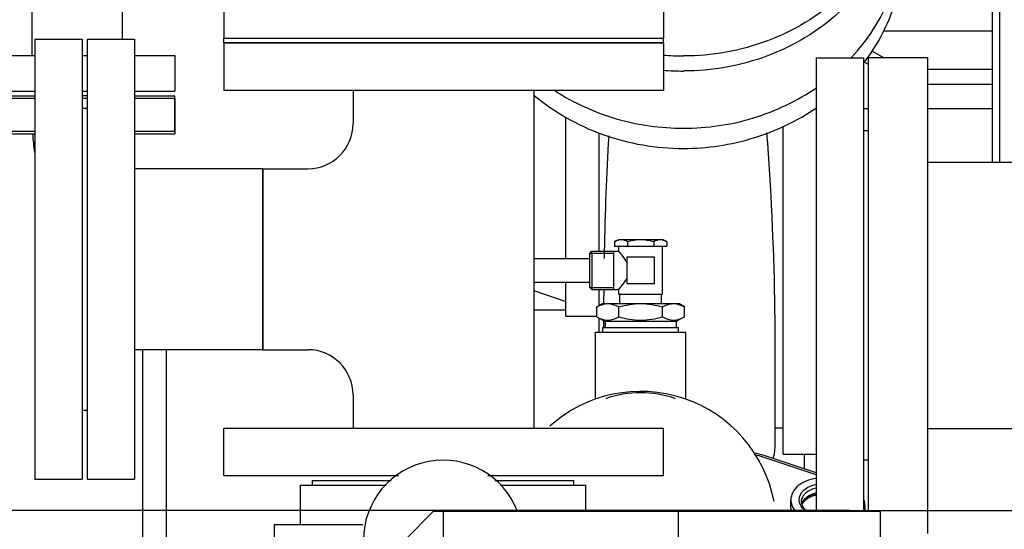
# Model space of a CAD drawing. Header units: millimetres. Extents: x 0 to 1189, y 0 to 841.
# Tile 101 of 147: x 395 to 412, y 690 to 698. Entities that reach past the tile are written whole.
import ezdxf
from ezdxf.enums import TextEntityAlignment as Align

# ---------------------------------------------------------------- set-up
doc = ezdxf.new("R2010")
doc.units = ezdxf.units.MM
doc.header["$LTSCALE"] = 65.395
doc.linetypes.add('CENTER', pattern=[0.6, 0.375, -0.075, 0.075, -0.075])
doc.layers.get('0').update_dxf_attribs({"linetype": 'CONTINUOUS'})
for name, color, linetype in [('1007_885011_97_PBL1660', 7, 'CONTINUOUS'), ('1007_885011_97_PBL1661', 7, 'CONTINUOUS'), ('1007_885011_97_PBL1749', 7, 'CONTINUOUS'), ('25007_153200_33_ABL1659', 7, 'CONTINUOUS'), ('25007_153200_33_T1_PBL1728', 7, 'CONTINUOUS'), ('25007_153200_33_T2_PBL2819', 7, 'CONTINUOUS'), ('25007_153200_33_T3_PBL1976', 7, 'CONTINUOUS'), ('25007_153200_33_T4_PBL1676', 7, 'CONTINUOUS'), ('25007_153200_45_ABL1631', 7, 'CONTINUOUS'), ('25007_153200_45_T1_PBL1733', 7, 'CONTINUOUS'), ('25007_153200_93_ABL1703', 7, 'CONTINUOUS'), ('25007_153202_27_ABL1642', 7, 'CONTINUOUS'), ('25007_153202_27_T1_PBL1670', 7, 'CONTINUOUS'), ('25007_153700_00_12_AC_ABL1744', 7, 'CONTINUOUS'), ('25067_153000_20_T1_PBL1648', 7, 'CONTINUOUS'), ('25087_000000_IMO-2_SKL_PBL1794', 7, 'CONTINUOUS'), ('ARI_ZESA_DN80_PN16_EPDM_PBL1671', 7, 'CONTINUOUS'), ('B-05-38X28-89X2_5-N6000_PBL1704', 7, 'CONTINUOUS'), ('BOGEN-S-2D-45-88_9X3_2_PBL2890', 7, 'CONTINUOUS'), ('BOGEN-S-3D-45-88_9X3_2_PBL1977', 7, 'CONTINUOUS'), ('D7603-A27X32-CU_PBL1707', 7, 'CONTINUOUS'), ('E1514-FF-DN65-PN16X2_PBL1664', 7, 'CONTINUOUS'), ('E1514-IBC_DN65PN40X2_PBL1967', 7, 'CONTINUOUS'), ('FZ7-9984-418634_4_PBL1741', 7, 'CONTINUOUS'), ('GWR-3_4-1_4_PBL1705', 7, 'CONTINUOUS'), ('N4011-C1-82X39_PBL1632', 7, 'CONTINUOUS'), ('N6003-17X26-5_PBL1730', 7, 'CONTINUOUS'), ('new_view_8_VBL1588', 7, 'CONTINUOUS'), ('SVH10LR_PBL1700', 7, 'CONTINUOUS')]:
    doc.layers.add(name, color=color, linetype=linetype)
doc.styles.get("Standard").update_dxf_attribs({"font": 'txt', "width": 0.6})
doc.dimstyles.new('DIMSTYLE_2', dxfattribs={"dimtxt": 3.5, "dimasz": 3.5, "dimexe": 1.8, "dimexo": 0, "dimgap": 0.875, "dimtad": 1, "dimlfac": 25, "dimdsep": 46, "dimtxsty": 'STANDARD', "dimblk": '_FILLED', "dimblk1": '_FILLED', "dimblk2": '_FILLED', "dimcen": 0.09, "dimadec": 0, "dimazin": 0, "dimtp": 2, "dimtm": 2, "dimtfac": 1, "dimtofl": 0, "dimtmove": 0, "dimatfit": 3, "dimldrblk": '_FILLED', "dimfxl": 1, "dimtolj": 1, "dimarcsym": 0})

# ---------------------------------------------------------------- blocks, each defined once
blk = doc.blocks.new('_FILLED')
at = {"color": 0, "linetype": 'BYBLOCK'}
blk.add_solid([(0, 0), (-1, 0.1671), (-1, -0.1671)], dxfattribs=at)
blk = doc.blocks.new('*D12')
at = {"color": 2, "linetype": 'CONTINUOUS'}
for p, q in [((371.92, 794.92), (335.052, 794.92)), ((336.852, 794.92), (336.852, 742.46)), ((336.852, 690), (336.852, 742.46)), ((409, 690), (335.052, 690))]:
    blk.add_line(p, q, dxfattribs=at)
at = {"color": 2, "linetype": 'CONTINUOUS', "xscale": 3.5, "yscale": 3.5, "zscale": 3.5}
for p, rotation in [((336.852, 794.92), 90), ((336.852, 690), 270)]:
    blk.add_blockref('_FILLED', p, dxfattribs=dict(at, rotation=rotation))
at = {"color": 2, "linetype": 'CONTINUOUS', "width": 0.672619}
blk.add_text('2623', height=3.5, rotation=90, dxfattribs=at).set_placement((335.977, 740.6), align=Align.CENTER)
blk = doc.blocks.new('25007_833200_01_SIMPLE1_T1_X_PBL1627', base_point=(392.92, 701.058))
at = {"layer": '25007_833200_01_SIMPLE1_T1_X_PBL1627', "color": 7, "linetype": 'CONTINUOUS'}
for p, q in [((392.52, 704.78), (392.52, 705.058)), ((393.32, 705.058), (392.52, 705.058)), ((393.32, 704.531), (393.32, 705.058)), ((392.52, 697.058), (392.52, 701.009)), ((393.32, 697.058), (393.32, 700.76)), ((393.32, 697.058), (392.52, 697.058))]:
    blk.add_line(p, q, dxfattribs=at)
blk = doc.blocks.new('25007_833200_01_SIMPLE1_T4_X_PBL1630', base_point=(396, 697.358))
at = {"layer": '25007_833200_01_SIMPLE1_T4_X_PBL1630', "color": 7, "linetype": 'CONTINUOUS'}
for p, q in [((394.36, 697.658), (394.36, 697.058)), ((394.36, 697.658), (395.283, 697.658)), ((396.083, 697.658), (396.163, 697.658)), ((396.963, 697.658), (397.64, 697.658)), ((397.64, 697.658), (397.64, 697.058)), ((394.36, 697.058), (395.283, 697.058)), ((396.083, 697.058), (396.163, 697.058)), ((396.963, 697.058), (397.64, 697.058))]:
    blk.add_line(p, q, dxfattribs=at)
blk = doc.blocks.new('25007_833200_01_SIMPLE1_T4_X_PBL1633', base_point=(396, 696.678))
at = {"layer": '25007_833200_01_SIMPLE1_T4_X_PBL1633', "color": 7, "linetype": 'CONTINUOUS'}
for p, q in [((394.36, 696.378), (394.36, 696.978)), ((394.36, 696.978), (395.283, 696.978)), ((396.163, 696.978), (396.083, 696.978)), ((396.963, 696.978), (397.64, 696.978)), ((397.64, 696.378), (397.64, 696.978)), ((395.283, 696.378), (394.36, 696.378)), ((397.64, 696.378), (396.963, 696.378))]:
    blk.add_line(p, q, dxfattribs=at)
blk = doc.blocks.new('25007_831800_06_SIMPLE1_X_T3_PBL1636', base_point=(396, 698.4584))
at = {"layer": '25007_831800_06_SIMPLE1_X_T3_PBL1636', "color": 7, "linetype": 'CONTINUOUS'}
for p, q in [((395.24, 697.6584), (395.24, 699.2584)), ((396.76, 697.928), (396.76, 699.2584))]:
    blk.add_line(p, q, dxfattribs=at)
blk = doc.blocks.new('25007_831800_06_SIMPLE1_X_T1_PBL1882', base_point=(394.697, 702.309))
at = {"layer": '25007_831800_06_SIMPLE1_X_T1_PBL1882', "color": 7, "linetype": 'CONTINUOUS'}
for p, q in [((390.919, 705.278), (398.955, 702.777)), ((390.44, 701.657), (397.885, 699.34))]:
    blk.add_line(p, q, dxfattribs=at)
blk = doc.blocks.new('25007_831800_06_SIMPLE1_X_T2_PBL1975', base_point=(396.852, 701.058))
at = {"layer": '25007_831800_06_SIMPLE1_X_T2_PBL1975', "color": 7, "linetype": 'CONTINUOUS'}
for p, q in [((400.385, 702.858), (398.694, 702.858)), ((395.24, 699.258), (393.32, 699.258)), ((400.385, 699.258), (396.76, 699.258))]:
    blk.add_line(p, q, dxfattribs=at)
blk = doc.blocks.new('25007_831800_06_SIMPLE1_X_ABL1626', base_point=(395.412, 700.828))
at = {"layer": '25007_831800_06_SIMPLE1_X_T1_PBL1882'}
blk.add_blockref('25007_831800_06_SIMPLE1_X_T1_PBL1882', (394.697, 702.309), dxfattribs=at)
at = {"layer": '25007_831800_06_SIMPLE1_X_T2_PBL1975'}
blk.add_blockref('25007_831800_06_SIMPLE1_X_T2_PBL1975', (396.852, 701.058), dxfattribs=at)
at = {"layer": '25007_831800_06_SIMPLE1_X_T3_PBL1636'}
blk.add_blockref('25007_831800_06_SIMPLE1_X_T3_PBL1636', (396, 698.458), dxfattribs=at)
at = {"layer": '25007_833200_01_SIMPLE1_T1_X_PBL1627'}
blk.add_blockref('25007_833200_01_SIMPLE1_T1_X_PBL1627', (392.92, 701.058), dxfattribs=at)
at = {"layer": '25007_833200_01_SIMPLE1_T4_X_PBL1630'}
blk.add_blockref('25007_833200_01_SIMPLE1_T4_X_PBL1630', (396, 697.358), dxfattribs=at)
at = {"layer": '25007_833200_01_SIMPLE1_T4_X_PBL1633'}
blk.add_blockref('25007_833200_01_SIMPLE1_T4_X_PBL1633', (396, 696.678), dxfattribs=at)
blk = doc.blocks.new('25007_833200_01_SIMPLE1_X_ABL1600', base_point=(414.527, 701.1))
at = {"layer": '25007_831800_06_SIMPLE1_X_ABL1626'}
blk.add_blockref('25007_831800_06_SIMPLE1_X_ABL1626', (395.412, 700.828), dxfattribs=at)
blk = doc.blocks.new('25007_062000_TLKGS_KGS_TL_V_ABL1597', base_point=(400.861, 729.239))
at = {"layer": '25007_833200_01_SIMPLE1_X_ABL1600'}
blk.add_blockref('25007_833200_01_SIMPLE1_X_ABL1600', (414.527, 701.1), dxfattribs=at)
blk = doc.blocks.new('25007_644000_01_SIMPLE1_T1_C_PBL1697', base_point=(407.782, 696.811))
at = {"layer": '25007_644000_01_SIMPLE1_T1_C_PBL1697', "color": 7, "linetype": 'CONTINUOUS'}
for p, q in [((407.94, 702.744), (407.935, 702.747)), ((411.52, 700.296), (411.52, 695.856)), ((411.52, 700.296), (411.885, 700.296)), ((409.9, 699.447), (409.9, 699.785)), ((411.4, 695.856), (411.4, 699.312)), ((411.4, 699.312), (411.52, 699.312)), ((410.12, 698.81), (411.4, 698.81)), ((409.573, 698.072), (411.4, 698.072)), ((409.575, 697.616), (409.369, 697.727)), ((409.312, 697.505), (409.239, 697.544)), ((410.312, 697.427), (411.4, 697.427)), ((410.312, 697.173), (411.4, 697.173)), ((404.22, 694.242), (404.22, 696.616)), ((409.232, 696.765), (409.312, 696.765)), ((410.312, 696.765), (411.4, 696.765)), ((407.88, 690.952), (407.88, 696.467)), ((404.78, 694.362), (404.78, 696.357)), ((404.22, 693.272), (404.22, 693.842)), ((403.685, 693.704), (404.22, 693.519)), ((404.78, 693.447), (404.78, 693.722)), ((404.86, 693.482), (404.86, 693.62)), ((404.22, 693.272), (404.741, 693.272)), ((404.78, 693.002), (404.78, 693.239)), ((404.86, 693.082), (404.86, 693.193)), ((407.745, 691.125), (407.745, 692.781)), ((407.745, 691.392), (407.88, 691.392)), ((407.88, 690.952), (408.432, 690.952))]:
    blk.add_line(p, q, dxfattribs=at)
for centre, radius, start, end in [((406.291, 699.328), 3.794, 58.1663, 64.2327), ((406.848, 699.784), 3.052, 0.0145, 9.6361), ((452.051, 693.49), 47.192, 176.5834, 178.9434), ((448.127, 693.579), 43.268, 178.9654, 179.1267), ((441.02, 693.619), 36.16, 179.8398, 179.9989), ((406.865, 691.122), 0.88, 343.7326, 360)]:
    blk.add_arc(centre, radius, start, end, dxfattribs=at)
for points, knots in [([(409.021, 697.615), (409.295, 697.908), (409.742, 698.59), (409.9, 699.392), (409.9, 699.785)], [0, 0, 0, 0, 0.505883, 1, 1, 1, 1]), ([(409.238, 697.532), (409.448, 697.806), (409.783, 698.419), (409.9, 699.108), (409.9, 699.447)], [0, 0, 0, 0, 0.504535, 1, 1, 1, 1]), ([(409.847, 698.908), (409.902, 698.861), (409.997, 698.818), (410.095, 698.81), (410.12, 698.81)], [0, 0, 0, 0, 0.744391, 1, 1, 1, 1]), ([(406.2, 696.432), (406.598, 696.432), (407.391, 696.547), (408.116, 696.893), (408.438, 697.114)], [0, 0, 0, 0, 0.504405, 1, 1, 1, 1]), ([(403.68, 696.991), (404.022, 696.703), (404.83, 696.247), (405.742, 696.093), (406.2, 696.093)], [0, 0, 0, 0, 0.494272, 1, 1, 1, 1]), ([(404.041, 697.062), (404.356, 696.857), (405.057, 696.538), (405.818, 696.432), (406.2, 696.432)], [0, 0, 0, 0, 0.495924, 1, 1, 1, 1]), ([(406.2, 696.093), (406.598, 696.093), (407.391, 696.209), (408.116, 696.555), (408.438, 696.776)], [0, 0, 0, 0, 0.504405, 1, 1, 1, 1]), ([(407.745, 692.781), (407.745, 693.036), (407.733, 694.228), (407.676, 695.419), (407.606, 696.353)], [0, 0, 0, 0, 0.214725, 1, 1, 1, 1])]:
    blk.add_open_spline(points, degree=3, knots=knots, dxfattribs=at)
blk = doc.blocks.new('25007_644000_01_SIMPLE1_C_ABL1696', base_point=(425.94, 701.1))
at = {"layer": '25007_644000_01_SIMPLE1_T1_C_PBL1697'}
blk.add_blockref('25007_644000_01_SIMPLE1_T1_C_PBL1697', (407.782, 696.811), dxfattribs=at)
blk = doc.blocks.new('25007_765000_05_SIMPLE1_T1_X_PBL1717', base_point=(418.702, 699.956))
at = {"layer": '25007_765000_05_SIMPLE1_T1_X_PBL1717', "color": 7, "linetype": 'CONTINUOUS'}
for p, q in [((409.312, 689.988), (409.312, 697.616)), ((410.312, 697.616), (409.312, 697.616)), ((410.312, 689.616), (410.312, 697.616)), ((409.312, 696.386), (409.232, 696.386)), ((411.992, 695.856), (410.312, 695.856)), ((412.132, 691.376), (410.312, 691.376)), ((409.312, 690.846), (409.232, 690.846))]:
    blk.add_line(p, q, dxfattribs=at)
blk = doc.blocks.new('25007_765000_05_SIMPLE1_T2_X_PBL1735', base_point=(408.832, 693.802))
at = {"layer": '25007_765000_05_SIMPLE1_T2_X_PBL1735', "color": 7, "linetype": 'CONTINUOUS'}
for p, q in [((408.432, 697.616), (408.432, 689.988)), ((408.432, 697.616), (409.232, 697.616)), ((409.232, 697.616), (409.232, 689.988))]:
    blk.add_line(p, q, dxfattribs=at)
blk = doc.blocks.new('25007_765000_05_SIMPLE1_X_ABL1716', base_point=(428.316, 701.1))
at = {"layer": '25007_765000_05_SIMPLE1_T1_X_PBL1717'}
blk.add_blockref('25007_765000_05_SIMPLE1_T1_X_PBL1717', (418.702, 699.956), dxfattribs=at)
at = {"layer": '25007_765000_05_SIMPLE1_T2_X_PBL1735'}
blk.add_blockref('25007_765000_05_SIMPLE1_T2_X_PBL1735', (408.832, 693.802), dxfattribs=at)
blk = doc.blocks.new('25007_061000_TLKGS_KGS_V_ABL1638', base_point=(431.215, 705.756))
at = {"layer": '25007_644000_01_SIMPLE1_C_ABL1696'}
blk.add_blockref('25007_644000_01_SIMPLE1_C_ABL1696', (425.94, 701.1), dxfattribs=at)
at = {"layer": '25007_765000_05_SIMPLE1_X_ABL1716'}
blk.add_blockref('25007_765000_05_SIMPLE1_X_ABL1716', (428.316, 701.1), dxfattribs=at)
blk = doc.blocks.new('25007_060000_TLKGS_KGS_V_ABL1596', base_point=(410.376, 729.239))
at = {"layer": '25007_061000_TLKGS_KGS_V_ABL1638'}
blk.add_blockref('25007_061000_TLKGS_KGS_V_ABL1638', (431.215, 705.756), dxfattribs=at)
at = {"layer": '25007_062000_TLKGS_KGS_TL_V_ABL1597'}
blk.add_blockref('25007_062000_TLKGS_KGS_TL_V_ABL1597', (400.861, 729.239), dxfattribs=at)
blk = doc.blocks.new('25087_000000_TLKGS_MARKETING_ABL1591', base_point=(467.401, 729.393))
at = {"layer": '25007_060000_TLKGS_KGS_V_ABL1596'}
blk.add_blockref('25007_060000_TLKGS_KGS_V_ABL1596', (410.376, 729.239), dxfattribs=at)
blk = doc.blocks.new('N4011-C1-82X39_PBL1632', base_point=(396, 696.638))
at = {"layer": 'N4011-C1-82X39_PBL1632', "color": 7, "linetype": 'CONTINUOUS'}
for p, q in [((394.36, 696.938), (394.36, 696.338)), ((394.36, 696.938), (395.283, 696.938)), ((396.083, 696.938), (396.163, 696.938)), ((396.963, 696.938), (397.64, 696.938)), ((397.64, 696.938), (397.64, 696.338)), ((394.36, 696.338), (395.283, 696.338)), ((396.963, 696.338), (397.64, 696.338))]:
    blk.add_line(p, q, dxfattribs=at)
blk = doc.blocks.new('25007_153200_45_T1_PBL1733', base_point=(401.743, 693.518))
at = {"layer": '25007_153200_45_T1_PBL1733', "color": 7, "linetype": 'CONTINUOUS'}
for p, q in [((404.22, 693.374), (403.685, 693.374)), ((408.24, 690.698), (408.24, 690.952))]:
    blk.add_line(p, q, dxfattribs=at)
blk.add_arc((398.419, 696.535), 3.179, 183.5479, 189.2611, dxfattribs=at)
blk = doc.blocks.new('25007_153200_45_ABL1631', base_point=(401.3, 693.818))
at = {"layer": '25007_153200_45_T1_PBL1733'}
blk.add_blockref('25007_153200_45_T1_PBL1733', (401.743, 693.518), dxfattribs=at)
at = {"layer": 'N4011-C1-82X39_PBL1632'}
blk.add_blockref('N4011-C1-82X39_PBL1632', (396, 696.638), dxfattribs=at)
blk = doc.blocks.new('EN1092-1-01A-DN65_PN16-77_5_PBL1637', base_point=(395.683, 694.228))
at = {"layer": 'EN1092-1-01A-DN65_PN16-77_5_PBL1637', "color": 7, "linetype": 'CONTINUOUS'}
for p, q in [((395.283, 697.928), (395.283, 690.528)), ((395.283, 697.928), (396.083, 697.928)), ((396.083, 697.928), (396.083, 690.528)), ((395.283, 690.528), (396.083, 690.528))]:
    blk.add_line(p, q, dxfattribs=at)
blk = doc.blocks.new('EN1092-1-01A-DN65_PN16-77_5_PBL1643', base_point=(396.563, 694.228))
at = {"layer": 'EN1092-1-01A-DN65_PN16-77_5_PBL1643', "color": 7, "linetype": 'CONTINUOUS'}
for p, q in [((396.163, 697.928), (396.163, 690.528)), ((396.163, 697.928), (396.963, 697.928)), ((396.963, 697.928), (396.963, 690.528)), ((396.163, 690.528), (396.963, 690.528))]:
    blk.add_line(p, q, dxfattribs=at)
blk = doc.blocks.new('EN1092-1-01A-DN65_PN16-77_5_PBL1662', base_point=(402.163, 697.468))
at = {"layer": 'EN1092-1-01A-DN65_PN16-77_5_PBL1662', "color": 7, "linetype": 'CONTINUOUS'}
for p, q in [((398.463, 697.868), (398.463, 697.068)), ((405.863, 697.868), (398.463, 697.868)), ((405.863, 697.868), (405.863, 697.068)), ((405.863, 697.068), (398.463, 697.068))]:
    blk.add_line(p, q, dxfattribs=at)
blk = doc.blocks.new('EN1092-1-01A-DN65_PN16-77_5_PBL1663', base_point=(402.163, 690.988))
at = {"layer": 'EN1092-1-01A-DN65_PN16-77_5_PBL1663', "color": 7, "linetype": 'CONTINUOUS'}
for p, q in [((398.463, 690.588), (398.463, 691.388)), ((398.463, 691.388), (405.863, 691.388)), ((405.863, 690.588), (405.863, 691.388)), ((398.463, 690.588), (401.403, 690.588)), ((402.906, 690.588), (405.863, 690.588))]:
    blk.add_line(p, q, dxfattribs=at)
blk = doc.blocks.new('T-STUECK-S-76_1X2_9-76_1X2_9_PBL1669', base_point=(401.404, 694.228))
at = {"layer": 'T-STUECK-S-76_1X2_9-76_1X2_9_PBL1669', "color": 7, "linetype": 'CONTINUOUS'}
for p, q in [((400.641, 697.068), (400.641, 696.511)), ((403.685, 697.068), (403.685, 691.388)), ((399.123, 695.75), (399.123, 692.706)), ((399.123, 695.75), (399.88, 695.75)), ((399.123, 692.706), (399.88, 692.706)), ((400.641, 691.945), (400.641, 691.388))]:
    blk.add_line(p, q, dxfattribs=at)
for centre, start, end in [((399.88, 696.511), 270, 0), ((399.88, 691.945), 360, 90)]:
    blk.add_arc(centre, 0.761, start, end, dxfattribs=at)
blk = doc.blocks.new('25007_153202_27_T1_PBL1670', base_point=(398.043, 694.228))
at = {"layer": '25007_153202_27_T1_PBL1670', "color": 7, "linetype": 'CONTINUOUS'}
for p, q in [((399.123, 695.75), (396.963, 695.75)), ((399.123, 692.706), (399.123, 695.75)), ((399.123, 692.706), (396.963, 692.706))]:
    blk.add_line(p, q, dxfattribs=at)
blk = doc.blocks.new('25007_153202_27_ABL1642', base_point=(401.013, 694.228))
at = {"layer": '25007_153202_27_T1_PBL1670'}
blk.add_blockref('25007_153202_27_T1_PBL1670', (398.043, 694.228), dxfattribs=at)
at = {"layer": 'EN1092-1-01A-DN65_PN16-77_5_PBL1643'}
blk.add_blockref('EN1092-1-01A-DN65_PN16-77_5_PBL1643', (396.563, 694.228), dxfattribs=at)
at = {"layer": 'EN1092-1-01A-DN65_PN16-77_5_PBL1662'}
blk.add_blockref('EN1092-1-01A-DN65_PN16-77_5_PBL1662', (402.163, 697.468), dxfattribs=at)
at = {"layer": 'EN1092-1-01A-DN65_PN16-77_5_PBL1663'}
blk.add_blockref('EN1092-1-01A-DN65_PN16-77_5_PBL1663', (402.163, 690.988), dxfattribs=at)
at = {"layer": 'T-STUECK-S-76_1X2_9-76_1X2_9_PBL1669'}
blk.add_blockref('T-STUECK-S-76_1X2_9-76_1X2_9_PBL1669', (401.404, 694.228), dxfattribs=at)
blk = doc.blocks.new('25067_153000_20_T1_PBL1648', base_point=(400.86, 685.737))
at = {"layer": '25067_153000_20_T1_PBL1648', "color": 7, "linetype": 'CONTINUOUS'}
for p, q in [((403.685, 694.242), (404.62, 694.242)), ((403.685, 693.842), (404.62, 693.842)), ((397.1, 685.54), (397.1, 692.706)), ((397.5, 685.54), (397.5, 692.706))]:
    blk.add_line(p, q, dxfattribs=at)
blk = doc.blocks.new('1007_885011_97_PBL1660', base_point=(398.622, 712.2))
at = {"layer": '1007_885011_97_PBL1660', "color": 7, "linetype": 'CONTINUOUS'}
for p, q in [((398.463, 712.5), (398.463, 711.9)), ((398.781, 712.5), (398.463, 712.5))]:
    blk.add_line(p, q, dxfattribs=at)
blk = doc.blocks.new('1007_885011_97_PBL1661', base_point=(402.163, 698.248))
at = {"layer": '1007_885011_97_PBL1661', "color": 7, "linetype": 'CONTINUOUS'}
for p, q in [((398.463, 698.548), (398.463, 697.948)), ((398.463, 698.548), (405.863, 698.548)), ((405.863, 698.548), (405.863, 697.948)), ((398.463, 697.948), (405.863, 697.948))]:
    blk.add_line(p, q, dxfattribs=at)
blk = doc.blocks.new('25007_153200_33_T4_PBL1676', base_point=(402.163, 708.464))
at = {"layer": '25007_153200_33_T4_PBL1676', "color": 7, "linetype": 'CONTINUOUS'}
for p, q in [((400.363, 705.228), (400.363, 711.7)), ((403.963, 705.228), (403.963, 711.7)), ((400.363, 705.228), (403.963, 705.228))]:
    blk.add_line(p, q, dxfattribs=at)
blk = doc.blocks.new('T-STUECK-S-88_9X3_2-88_9X3_2_PBL1677', base_point=(403.119, 701.888))
at = {"layer": 'T-STUECK-S-88_9X3_2-88_9X3_2_PBL1677', "color": 7, "linetype": 'CONTINUOUS'}
for p, q in [((400.385, 698.548), (400.385, 705.228)), ((403.941, 703.674), (403.941, 705.228)), ((404.595, 703.566), (404.084, 703.566)), ((404.595, 700.01), (404.083, 700.01)), ((403.941, 698.548), (403.941, 699.902))]:
    blk.add_line(p, q, dxfattribs=at)
for points in [[(404.092, 703.563), (404.085, 703.565), (404.045, 703.586), (403.986, 703.636), (403.945, 703.697), (403.941, 703.709)], [(403.941, 699.867), (403.945, 699.879), (403.986, 699.94), (404.045, 699.99), (404.085, 700.011), (404.088, 700.012)]]:
    blk.add_lwpolyline(points, dxfattribs=at)
for points, knots in [([(405.852, 701.788), (405.852, 702.017), (405.792, 702.462), (405.529, 703.043), (405.12, 703.458), (404.762, 703.566), (404.595, 703.566)], [0, 0, 0, 0, 0.28797, 0.555344, 0.790533, 1, 1, 1, 1]), ([(404.595, 700.01), (404.762, 700.01), (405.12, 700.118), (405.529, 700.533), (405.792, 701.114), (405.852, 701.559), (405.852, 701.788)], [0, 0, 0, 0, 0.209467, 0.444656, 0.71203, 1, 1, 1, 1])]:
    blk.add_open_spline(points, degree=3, knots=knots, dxfattribs=at)
blk = doc.blocks.new('25007_153200_33_T1_PBL1728', base_point=(406.762, 700.75))
at = {"layer": '25007_153200_33_T1_PBL1728', "color": 7, "linetype": 'CONTINUOUS'}
blk.add_line((408, 700.968), (408, 701.509), dxfattribs=at)
for centre, radius, start, end in [((406.52, 701.509), 1.48, 0.0022, 4.405), ((406.405, 701.014), 1.605, 324.751, 329.1238)]:
    blk.add_arc(centre, radius, start, end, dxfattribs=at)
for points, knots in [([(406.2, 699.877), (406.433, 699.877), (406.899, 699.96), (407.496, 700.316), (407.903, 700.858), (408, 701.296), (408, 701.509)], [0, 0, 0, 0, 0.261236, 0.516037, 0.76145, 1, 1, 1, 1]), ([(407.783, 700.191), (407.818, 700.25), (407.942, 700.491), (408, 700.766), (408, 700.968)], [0, 0, 0, 0, 0.253831, 1, 1, 1, 1])]:
    blk.add_open_spline(points, degree=3, knots=knots, dxfattribs=at)
blk.add_open_spline([(405.523, 699.997), (405.738, 699.918), (405.971, 699.877), (406.2, 699.877)], degree=3, dxfattribs=at)
blk = doc.blocks.new('1007_885011_97_PBL1749', base_point=(406.92, 700.875))
at = {"layer": '1007_885011_97_PBL1749', "color": 7, "linetype": 'CONTINUOUS'}
blk.add_line((409.9, 700.748), (409.9, 701.002), dxfattribs=at)
for centre, radius, start, end in [((406.521, 701.001), 1.499, 0.0064, 7.2471), ((406.519, 700.748), 1.501, 4.8749, 7.8173), ((406.2, 701.73), 4.082, 265.2389, 269.9996), ((406.2, 701.476), 4.082, 265.2389, 269.9996)]:
    blk.add_arc(centre, radius, start, end, dxfattribs=at)
for points, knots in [([(406.2, 704.355), (405.802, 704.355), (405.008, 704.239), (404.283, 703.893), (403.961, 703.671)], [0, 0, 0, 0, 0.504412, 1, 1, 1, 1]), ([(406.2, 704.355), (406.68, 704.355), (407.635, 704.186), (408.67, 703.567), (409.292, 702.882), (409.638, 702.298), (409.852, 701.663), (409.9, 701.221), (409.9, 701.002)], [0, 0, 0, 0, 0.260546, 0.514673, 0.638816, 0.760702, 0.880832, 1, 1, 1, 1]), ([(408.601, 702.86), (408.601, 702.901), (408.582, 702.987), (408.476, 703.128), (408.251, 703.211), (408.025, 703.128), (407.92, 702.987), (407.901, 702.901), (407.901, 702.86)], [0, 0, 0, 0, 0.120312, 0.244086, 0.5, 0.755914, 0.879688, 1, 1, 1, 1]), ([(408.571, 702.735), (408.543, 702.791), (408.448, 702.89), (408.251, 702.941), (408.054, 702.89), (407.958, 702.791), (407.93, 702.735)], [0, 0, 0, 0, 0.244072, 0.5, 0.755928, 1, 1, 1, 1]), ([(407.901, 702.86), (407.901, 702.819), (407.92, 702.734), (408.025, 702.592), (408.251, 702.51), (408.476, 702.592), (408.582, 702.734), (408.601, 702.819), (408.601, 702.86)], [0, 0, 0, 0, 0.120312, 0.244086, 0.5, 0.755914, 0.879688, 1, 1, 1, 1]), ([(406.2, 699.352), (406.436, 699.352), (406.906, 699.435), (407.51, 699.796), (407.922, 700.344), (408.02, 700.786), (408.02, 701.002)], [0, 0, 0, 0, 0.261236, 0.516037, 0.76145, 1, 1, 1, 1]), ([(409.9, 701.002), (409.9, 700.782), (409.852, 700.34), (409.638, 699.706), (409.292, 699.121), (408.67, 698.436), (407.635, 697.817), (406.68, 697.648), (406.2, 697.648)], [0, 0, 0, 0, 0.119168, 0.239298, 0.361184, 0.485327, 0.739454, 1, 1, 1, 1]), ([(409.9, 700.748), (409.9, 700.529), (409.852, 700.087), (409.638, 699.452), (409.292, 698.868), (408.67, 698.182), (407.635, 697.563), (406.68, 697.395), (406.2, 697.395)], [0, 0, 0, 0, 0.119168, 0.239298, 0.361184, 0.485327, 0.739454, 1, 1, 1, 1]), ([(404.764, 699.988), (404.936, 699.788), (405.386, 699.462), (405.928, 699.352), (406.2, 699.352)], [0, 0, 0, 0, 0.491946, 1, 1, 1, 1]), ([(404.499, 699.143), (404.499, 699.201), (404.46, 699.323), (404.31, 699.443), (404.118, 699.475), (403.992, 699.432), (403.94, 699.397)], [0, 0, 0, 0, 0.236845, 0.485309, 0.743736, 1, 1, 1, 1]), ([(408.251, 699.46), (408.162, 699.46), (407.984, 699.4), (407.901, 699.225), (407.901, 699.143)], [0, 0, 0, 0, 0.517356, 1, 1, 1, 1]), ([(408.601, 699.143), (408.601, 699.225), (408.517, 699.4), (408.339, 699.46), (408.251, 699.46)], [0, 0, 0, 0, 0.482644, 1, 1, 1, 1]), ([(404.47, 699.018), (404.427, 699.105), (404.244, 699.242), (404.023, 699.2), (403.94, 699.144)], [0, 0, 0, 0, 0.491061, 1, 1, 1, 1]), ([(403.94, 698.889), (403.992, 698.854), (404.118, 698.811), (404.31, 698.843), (404.46, 698.963), (404.499, 699.085), (404.499, 699.143)], [0, 0, 0, 0, 0.256264, 0.514691, 0.763155, 1, 1, 1, 1]), ([(407.901, 699.143), (407.901, 699.061), (407.984, 698.886), (408.162, 698.826), (408.251, 698.826)], [0, 0, 0, 0, 0.482644, 1, 1, 1, 1]), ([(408.251, 699.207), (408.185, 699.207), (408.053, 699.173), (407.958, 699.074), (407.93, 699.017)], [0, 0, 0, 0, 0.511893, 1, 1, 1, 1]), ([(408.571, 699.017), (408.544, 699.074), (408.448, 699.173), (408.317, 699.207), (408.251, 699.207)], [0, 0, 0, 0, 0.488107, 1, 1, 1, 1]), ([(408.251, 698.826), (408.339, 698.826), (408.517, 698.886), (408.601, 699.061), (408.601, 699.143)], [0, 0, 0, 0, 0.517356, 1, 1, 1, 1])]:
    blk.add_open_spline(points, degree=3, knots=knots, dxfattribs=at)
blk = doc.blocks.new('25007_153200_33_T3_PBL1976', base_point=(405.307, 701.788))
at = {"layer": '25007_153200_33_T3_PBL1976', "color": 7, "linetype": 'CONTINUOUS'}
for p, q in [((404.864, 703.588), (404.595, 703.588)), ((404.864, 699.988), (404.595, 699.988))]:
    blk.add_line(p, q, dxfattribs=at)
for centre, start, end in [((404.595, 702.683), 90.0135, 97.575), ((404.595, 700.893), 262.425, 269.9865)]:
    blk.add_arc(centre, 0.905, start, end, dxfattribs=at)
for points, knots in [([(405.868, 701.788), (405.868, 702.02), (405.807, 702.47), (405.541, 703.059), (405.126, 703.478), (404.764, 703.588), (404.595, 703.588)], [0, 0, 0, 0, 0.28797, 0.555344, 0.790533, 1, 1, 1, 1]), ([(406.137, 701.788), (406.137, 702.02), (406.077, 702.47), (405.81, 703.059), (405.395, 703.478), (405.033, 703.588), (404.864, 703.588)], [0, 0, 0, 0, 0.28797, 0.555344, 0.790533, 1, 1, 1, 1]), ([(404.595, 699.988), (404.764, 699.988), (405.126, 700.098), (405.541, 700.517), (405.807, 701.106), (405.868, 701.556), (405.868, 701.788)], [0, 0, 0, 0, 0.209467, 0.444656, 0.71203, 1, 1, 1, 1]), ([(404.864, 699.988), (405.033, 699.988), (405.395, 700.098), (405.81, 700.517), (406.077, 701.106), (406.137, 701.556), (406.137, 701.788)], [0, 0, 0, 0, 0.209467, 0.444656, 0.71203, 1, 1, 1, 1])]:
    blk.add_open_spline(points, degree=3, knots=knots, dxfattribs=at)
blk = doc.blocks.new('BOGEN-S-3D-45-88_9X3_2_PBL1977', base_point=(405.591, 701.788))
at = {"layer": 'BOGEN-S-3D-45-88_9X3_2_PBL1977', "color": 7, "linetype": 'CONTINUOUS'}
for p, q in [((404.983, 703.566), (406.2, 703.566)), ((404.983, 700.01), (406.2, 700.01))]:
    blk.add_line(p, q, dxfattribs=at)
blk.add_arc((406.2, 701.788), 1.778, 270, 90, dxfattribs=at)
blk = doc.blocks.new('25007_153200_33_T2_PBL2819', base_point=(405.976, 701.788))
at = {"layer": '25007_153200_33_T2_PBL2819', "color": 7, "linetype": 'CONTINUOUS'}
blk.add_arc((406.2, 701.788), 1.8, 262.8448, 97.1552, dxfattribs=at)
blk = doc.blocks.new('BOGEN-S-2D-45-88_9X3_2_PBL2890', base_point=(406.779, 700.703))
at = {"layer": 'BOGEN-S-2D-45-88_9X3_2_PBL2890', "color": 7, "linetype": 'CONTINUOUS'}
blk.add_open_spline([(405.581, 699.998), (405.849, 699.908), (406.428, 699.847), (407.112, 700.082), (407.543, 700.429), (407.789, 700.752), (407.943, 701.118), (407.978, 701.379), (407.978, 701.509)], degree=3, knots=[0, 0, 0, 0, 0.258597, 0.514506, 0.639638, 0.761866, 0.881637, 1, 1, 1, 1], dxfattribs=at)
blk = doc.blocks.new('25007_153200_33_ABL1659', base_point=(404.181, 704.947))
at = {"layer": '1007_885011_97_PBL1660'}
blk.add_blockref('1007_885011_97_PBL1660', (398.622, 712.2), dxfattribs=at)
at = {"layer": '1007_885011_97_PBL1661'}
blk.add_blockref('1007_885011_97_PBL1661', (402.163, 698.248), dxfattribs=at)
at = {"layer": '1007_885011_97_PBL1749'}
blk.add_blockref('1007_885011_97_PBL1749', (406.92, 700.875), dxfattribs=at)
at = {"layer": '25007_153200_33_T1_PBL1728'}
blk.add_blockref('25007_153200_33_T1_PBL1728', (406.762, 700.75), dxfattribs=at)
at = {"layer": '25007_153200_33_T2_PBL2819'}
blk.add_blockref('25007_153200_33_T2_PBL2819', (405.976, 701.788), dxfattribs=at)
at = {"layer": '25007_153200_33_T3_PBL1976'}
blk.add_blockref('25007_153200_33_T3_PBL1976', (405.307, 701.788), dxfattribs=at)
at = {"layer": '25007_153200_33_T4_PBL1676'}
blk.add_blockref('25007_153200_33_T4_PBL1676', (402.163, 708.464), dxfattribs=at)
at = {"layer": 'BOGEN-S-2D-45-88_9X3_2_PBL2890'}
blk.add_blockref('BOGEN-S-2D-45-88_9X3_2_PBL2890', (406.779, 700.703), dxfattribs=at)
at = {"layer": 'BOGEN-S-3D-45-88_9X3_2_PBL1977'}
blk.add_blockref('BOGEN-S-3D-45-88_9X3_2_PBL1977', (405.591, 701.788), dxfattribs=at)
at = {"layer": 'T-STUECK-S-88_9X3_2-88_9X3_2_PBL1677'}
blk.add_blockref('T-STUECK-S-88_9X3_2-88_9X3_2_PBL1677', (403.119, 701.888), dxfattribs=at)
blk = doc.blocks.new('E1514-FF-DN65-PN16X2_PBL1664', base_point=(402.163, 697.908))
at = {"layer": 'E1514-FF-DN65-PN16X2_PBL1664', "color": 7, "linetype": 'CONTINUOUS'}
for p, q in [((398.463, 697.868), (398.463, 697.948)), ((398.463, 697.948), (405.863, 697.948)), ((405.863, 697.868), (405.863, 697.948)), ((398.463, 697.868), (405.863, 697.868))]:
    blk.add_line(p, q, dxfattribs=at)
blk = doc.blocks.new('ARI_ZESA_DN80_PN16_EPDM_PBL1671', base_point=(404.415, 689.508))
at = {"layer": 'ARI_ZESA_DN80_PN16_EPDM_PBL1671', "color": 7, "linetype": 'CONTINUOUS'}
for p, q in [((399.956, 690.428), (399.956, 690.508)), ((399.956, 690.508), (401.279, 690.508)), ((403.027, 690.508), (404.356, 690.508)), ((404.356, 690.428), (404.356, 690.508)), ((399.756, 689.768), (399.756, 690.428)), ((399.756, 690.428), (401.196, 690.428)), ((403.12, 690.428), (404.556, 690.428)), ((404.556, 689.988), (404.556, 690.428)), ((401.996, 689.988), (401.516, 689.508)), ((401.996, 689.988), (409.516, 689.988)), ((402.156, 689.988), (402.156, 689.028)), ((406.116, 689.028), (406.116, 689.988)), ((409.516, 689.028), (409.516, 689.988)), ((399.315, 689.768), (399.315, 689.248)), ((399.315, 689.768), (400.806, 689.768)), ((401.516, 689.508), (401.996, 689.028)), ((400.867, 689.248), (399.315, 689.248)), ((399.756, 688.588), (399.756, 689.248)), ((401.996, 689.028), (409.516, 689.028)), ((404.556, 688.588), (404.556, 689.028)), ((401.192, 688.588), (399.756, 688.588)), ((399.956, 688.508), (399.956, 688.588)), ((404.556, 688.588), (403.116, 688.588)), ((404.356, 688.508), (404.356, 688.588))]:
    blk.add_line(p, q, dxfattribs=at)
blk.add_arc((402.156, 689.508), 1.34, 21.0103, 338.9254, dxfattribs=at)
blk = doc.blocks.new('SVH10LR_PBL1700', base_point=(405.269, 694.022))
at = {"layer": 'SVH10LR_PBL1700', "color": 7, "linetype": 'CONTINUOUS'}
for p, q in [((405.041, 694.522), (405.11, 694.562)), ((405.041, 694.522), (405.041, 694.442)), ((405.11, 694.562), (405.85, 694.562)), ((405.261, 694.522), (405.261, 694.442)), ((405.699, 694.522), (405.699, 694.442)), ((405.919, 694.522), (405.85, 694.562)), ((405.919, 694.522), (405.919, 694.442)), ((404.62, 694.322), (404.66, 694.362)), ((404.62, 694.332), (404.62, 693.752)), ((404.66, 694.362), (404.66, 693.722)), ((404.66, 694.362), (405.11, 694.362)), ((405.03, 693.722), (405.03, 694.362)), ((405.919, 694.442), (405.041, 694.442)), ((405.11, 694.362), (405.11, 694.442)), ((405.85, 693.642), (405.85, 694.442)), ((405.252, 693.814), (405.252, 694.27)), ((405.252, 694.27), (405.708, 694.27)), ((405.708, 694.27), (405.708, 693.814)), ((405.708, 693.814), (405.252, 693.814)), ((404.62, 693.762), (404.66, 693.722)), ((404.66, 693.722), (405.11, 693.722)), ((405.11, 693.642), (405.11, 693.722)), ((405.11, 693.642), (405.85, 693.642)), ((405.13, 693.482), (405.13, 693.642)), ((405.83, 693.482), (405.83, 693.642))]:
    blk.add_line(p, q, dxfattribs=at)
at = {"layer": 'SVH10LR_PBL1700', "color": 2, "linetype": 'CONTINUOUS'}
for p, q in [((404.62, 694.332), (405.03, 694.332)), ((404.62, 693.752), (405.03, 693.752))]:
    blk.add_line(p, q, dxfattribs=at)
at = {"layer": 'SVH10LR_PBL1700', "color": 7, "linetype": 'CONTINUOUS'}
for points, knots in [([(405.261, 694.522), (405.227, 694.541), (405.151, 694.571), (405.074, 694.541), (405.041, 694.522)], [0, 0, 0, 0, 0.5, 1, 1, 1, 1]), ([(405.699, 694.522), (405.628, 694.542), (405.48, 694.569), (405.332, 694.542), (405.261, 694.522)], [0, 0, 0, 0, 0.5, 1, 1, 1, 1]), ([(405.919, 694.522), (405.886, 694.541), (405.809, 694.571), (405.733, 694.541), (405.699, 694.522)], [0, 0, 0, 0, 0.5, 1, 1, 1, 1]), ([(405.252, 694.174), (405.225, 694.221), (405.177, 694.283), (405.126, 694.343), (405.11, 694.362)], [0, 0, 0, 0, 0.690437, 1, 1, 1, 1]), ([(405.11, 693.722), (405.126, 693.74), (405.177, 693.8), (405.225, 693.863), (405.252, 693.91)], [0, 0, 0, 0, 0.309571, 1, 1, 1, 1])]:
    blk.add_open_spline(points, degree=3, knots=knots, dxfattribs=at)
blk = doc.blocks.new('B-05-38X28-89X2_5-N6000_PBL1704', base_point=(405.48, 692.442))
at = {"layer": 'B-05-38X28-89X2_5-N6000_PBL1704', "color": 7, "linetype": 'CONTINUOUS'}
for p, q in [((404.72, 691.882), (404.72, 693.002)), ((404.72, 693.002), (406.24, 693.002)), ((406.24, 691.882), (406.24, 693.002))]:
    blk.add_line(p, q, dxfattribs=at)
blk.add_arc((405.48, 690.202), 1.78, 70.7033, 109.2967, dxfattribs=at)
blk = doc.blocks.new('D2616-2-K-114_3-3_6-76_1-2_9_PBL1723', base_point=(405.722, 684.501))
at = {"layer": 'D2616-2-K-114_3-3_6-76_1-2_9_PBL1723', "color": 7, "linetype": 'CONTINUOUS'}
for p, q in [((403.678, 685.64), (407.766, 685.64)), ((407.766, 684.669), (407.766, 685.64)), ((407.403, 683.362), (407.707, 684.298))]:
    blk.add_line(p, q, dxfattribs=at)
blk.add_arc((406.566, 684.669), 1.2, 342, 360, dxfattribs=at)
blk = doc.blocks.new('BOGEN-S-2D-180-114_3X3_6_PBL1724', base_point=(405.48, 688.529))
at = {"layer": 'BOGEN-S-2D-180-114_3X3_6_PBL1724', "color": 7, "linetype": 'CONTINUOUS'}
for p, q in [((407.766, 685.64), (407.766, 689.028)), ((403.678, 685.64), (407.766, 685.64))]:
    blk.add_line(p, q, dxfattribs=at)
blk.add_arc((405.48, 689.72), 2.286, 10.9585, 132.0498, dxfattribs=at)
blk = doc.blocks.new('FZ7-9984-418634_4_PBL1741', base_point=(408.475, 688.879))
at = {"layer": 'FZ7-9984-418634_4_PBL1741', "color": 7, "linetype": 'CONTINUOUS'}
for p, q in [((409.14, 688.142), (409.14, 689.028)), ((409.18, 688.142), (409.18, 689.028))]:
    blk.add_line(p, q, dxfattribs=at)
for centre, start, end in [((406.622, 688.708), 0.0597, 12.8088), ((406.622, 688.71), 347.1912, 359.9403)]:
    blk.add_arc(centre, 1.178, start, end, dxfattribs=at)
blk.add_open_spline([(408.431, 690.256), (408.405, 690.251), (408.314, 690.226), (408.228, 690.166), (408.194, 690.107)], degree=3, knots=[0, 0, 0, 0, 0.277946, 1, 1, 1, 1], dxfattribs=at)
blk.add_open_spline([(408.862, 687.502), (408.8, 687.609), (408.528, 687.713), (408.256, 687.609), (408.194, 687.502)], degree=3, dxfattribs=at)
blk = doc.blocks.new('25007_153200_93_ABL1703', base_point=(406.187, 688.182))
at = {"layer": 'B-05-38X28-89X2_5-N6000_PBL1704'}
blk.add_blockref('B-05-38X28-89X2_5-N6000_PBL1704', (405.48, 692.442), dxfattribs=at)
at = {"layer": 'BOGEN-S-2D-180-114_3X3_6_PBL1724'}
blk.add_blockref('BOGEN-S-2D-180-114_3X3_6_PBL1724', (405.48, 688.529), dxfattribs=at)
at = {"layer": 'D2616-2-K-114_3-3_6-76_1-2_9_PBL1723'}
blk.add_blockref('D2616-2-K-114_3-3_6-76_1-2_9_PBL1723', (405.722, 684.501), dxfattribs=at)
at = {"layer": 'FZ7-9984-418634_4_PBL1741'}
blk.add_blockref('FZ7-9984-418634_4_PBL1741', (408.475, 688.879), dxfattribs=at)
blk = doc.blocks.new('GWR-3_4-1_4_PBL1705', base_point=(405.48, 693.282))
at = {"layer": 'GWR-3_4-1_4_PBL1705', "color": 7, "linetype": 'CONTINUOUS'}
for p, q in [((404.741, 693.425), (404.84, 693.482)), ((404.84, 693.482), (406.12, 693.482)), ((406.219, 693.425), (406.12, 693.482)), ((404.741, 693.262), (404.741, 693.425)), ((405.11, 693.262), (405.11, 693.425)), ((405.85, 693.262), (405.85, 693.425)), ((406.219, 693.262), (406.219, 693.425)), ((404.741, 693.262), (404.88, 693.182)), ((404.88, 693.182), (404.88, 693.082)), ((406.08, 693.182), (404.88, 693.182)), ((406.219, 693.262), (406.08, 693.182)), ((406.08, 693.182), (406.08, 693.082))]:
    blk.add_line(p, q, dxfattribs=at)
for points, knots in [([(404.741, 693.425), (404.756, 693.433), (404.813, 693.463), (404.878, 693.482), (404.926, 693.482)], [0, 0, 0, 0, 0.263017, 1, 1, 1, 1]), ([(404.926, 693.482), (404.941, 693.482), (405.006, 693.476), (405.068, 693.449), (405.11, 693.425)], [0, 0, 0, 0, 0.241275, 1, 1, 1, 1]), ([(405.85, 693.425), (405.864, 693.433), (405.921, 693.463), (405.986, 693.482), (406.034, 693.482)], [0, 0, 0, 0, 0.263017, 1, 1, 1, 1]), ([(406.034, 693.482), (406.05, 693.482), (406.115, 693.476), (406.176, 693.449), (406.219, 693.425)], [0, 0, 0, 0, 0.241275, 1, 1, 1, 1]), ([(404.741, 693.262), (404.797, 693.23), (404.926, 693.18), (405.055, 693.23), (405.11, 693.262)], [0, 0, 0, 0, 0.5, 1, 1, 1, 1]), ([(405.11, 693.262), (405.23, 693.227), (405.48, 693.182), (405.73, 693.227), (405.85, 693.262)], [0, 0, 0, 0, 0.5, 1, 1, 1, 1]), ([(405.85, 693.262), (405.905, 693.23), (406.034, 693.18), (406.163, 693.23), (406.219, 693.262)], [0, 0, 0, 0, 0.5, 1, 1, 1, 1])]:
    blk.add_open_spline(points, degree=3, knots=knots, dxfattribs=at)
for points in [[(405.11, 693.425), (405.23, 693.459), (405.355, 693.482), (405.48, 693.482)], [(405.48, 693.482), (405.605, 693.482), (405.73, 693.459), (405.85, 693.425)]]:
    blk.add_open_spline(points, degree=3, dxfattribs=at)
blk = doc.blocks.new('D7603-A27X32-CU_PBL1707', base_point=(405.48, 693.042))
at = {"layer": 'D7603-A27X32-CU_PBL1707', "color": 7, "linetype": 'CONTINUOUS'}
for p, q in [((404.842, 693.002), (404.842, 693.082)), ((404.842, 693.082), (406.118, 693.082)), ((406.118, 693.002), (406.118, 693.082))]:
    blk.add_line(p, q, dxfattribs=at)
blk = doc.blocks.new('N6003-17X26-5_PBL1730', base_point=(408.219, 690.262))
at = {"layer": 'N6003-17X26-5_PBL1730', "color": 7, "linetype": 'CONTINUOUS'}
blk.add_line((408.008, 690.04), (408.008, 690.181), dxfattribs=at)
blk.add_arc((408.271, 690.04), 0.263, 180.0585, 191.6174, dxfattribs=at)
for points, knots in [([(408.431, 690.542), (408.373, 690.535), (408.265, 690.506), (408.127, 690.426), (408.032, 690.315), (408.008, 690.224), (408.008, 690.181)], [0, 0, 0, 0, 0.287899, 0.55203, 0.786654, 1, 1, 1, 1]), ([(408.148, 690.181), (408.148, 690.241), (408.222, 690.375), (408.355, 690.426), (408.429, 690.44)], [0, 0, 0, 0, 0.446896, 1, 1, 1, 1]), ([(408.188, 690.153), (408.188, 690.205), (408.251, 690.322), (408.365, 690.369), (408.429, 690.383)], [0, 0, 0, 0, 0.447983, 1, 1, 1, 1]), ([(408.008, 690.181), (408.008, 690.164), (408.015, 690.092), (408.052, 690.025), (408.088, 689.985)], [0, 0, 0, 0, 0.241168, 1, 1, 1, 1]), ([(408.273, 689.982), (408.237, 690.005), (408.175, 690.061), (408.148, 690.143), (408.148, 690.181)], [0, 0, 0, 0, 0.53167, 1, 1, 1, 1]), ([(408.285, 689.985), (408.256, 690.005), (408.208, 690.054), (408.188, 690.121), (408.188, 690.153)], [0, 0, 0, 0, 0.528259, 1, 1, 1, 1]), ([(408.193, 690.111), (408.205, 690.157), (408.274, 690.246), (408.373, 690.286), (408.429, 690.298)], [0, 0, 0, 0, 0.455096, 1, 1, 1, 1])]:
    blk.add_open_spline(points, degree=3, knots=knots, dxfattribs=at)
blk = doc.blocks.new('25007_153700_00_12_T1_AC_PBL1745', base_point=(408.325, 689.795))
at = {"layer": '25007_153700_00_12_T1_AC_PBL1745', "color": 7, "linetype": 'CONTINUOUS'}
for p, q in [((408.432, 690.603), (407.539, 690.901)), ((408.432, 690.634), (407.556, 690.927)), ((409.26, 689.988), (409.26, 690.053)), ((409.22, 688.625), (409.22, 689.028)), ((409.26, 688.625), (409.26, 689.028))]:
    blk.add_line(p, q, dxfattribs=at)
for points in [[(407.556, 690.927), (407.502, 690.945), (407.446, 690.957), (407.39, 690.965)], [(407.539, 690.901), (407.496, 690.916), (407.452, 690.926), (407.407, 690.933)], [(409.26, 690.053), (409.26, 690.098), (409.251, 690.144), (409.234, 690.185)]]:
    blk.add_open_spline(points, degree=3, dxfattribs=at)
blk = doc.blocks.new('25007_153700_00_12_T2_AC_PBL1876', base_point=(407.92, 690.533))
at = {"layer": '25007_153700_00_12_T2_AC_PBL1876', "color": 7, "linetype": 'CONTINUOUS'}
blk.add_line((408.432, 690.603), (407.542, 690.901), dxfattribs=at)
for points in [[(407.542, 690.901), (407.498, 690.916), (407.453, 690.927), (407.407, 690.934)], [(408.25, 690.195), (408.227, 690.177), (408.205, 690.156), (408.188, 690.132)]]:
    blk.add_open_spline(points, degree=3, dxfattribs=at)
blk.add_open_spline([(408.431, 690.271), (408.414, 690.268), (408.35, 690.253), (408.289, 690.224), (408.25, 690.195)], degree=3, knots=[0, 0, 0, 0, 0.263205, 1, 1, 1, 1], dxfattribs=at)
blk = doc.blocks.new('25007_153700_00_12_AC_ABL1744', base_point=(408.325, 689.795))
at = {"layer": '25007_153700_00_12_T1_AC_PBL1745'}
blk.add_blockref('25007_153700_00_12_T1_AC_PBL1745', (408.325, 689.795), dxfattribs=at)
at = {"layer": '25007_153700_00_12_T2_AC_PBL1876'}
blk.add_blockref('25007_153700_00_12_T2_AC_PBL1876', (407.92, 690.533), dxfattribs=at)
blk = doc.blocks.new('E1514-IBC_DN65PN40X2_PBL1967', base_point=(396.123, 694.228))
at = {"layer": 'E1514-IBC_DN65PN40X2_PBL1967', "color": 7, "linetype": 'CONTINUOUS'}
for p, q in [((396.083, 696.768), (396.163, 696.768)), ((396.083, 691.688), (396.163, 691.688))]:
    blk.add_line(p, q, dxfattribs=at)
blk = doc.blocks.new('8M25C_GENSET_KPL_VERROHRUNG_ABL1611', base_point=(519.31, 700.949))
at = {"layer": '25007_153200_33_ABL1659'}
blk.add_blockref('25007_153200_33_ABL1659', (404.181, 704.947), dxfattribs=at)
at = {"layer": '25007_153200_45_ABL1631'}
blk.add_blockref('25007_153200_45_ABL1631', (401.3, 693.818), dxfattribs=at)
at = {"layer": '25007_153200_93_ABL1703'}
blk.add_blockref('25007_153200_93_ABL1703', (406.187, 688.182), dxfattribs=at)
at = {"layer": '25007_153202_27_ABL1642'}
blk.add_blockref('25007_153202_27_ABL1642', (401.013, 694.228), dxfattribs=at)
at = {"layer": '25007_153700_00_12_AC_ABL1744'}
blk.add_blockref('25007_153700_00_12_AC_ABL1744', (408.325, 689.795), dxfattribs=at)
at = {"layer": '25067_153000_20_T1_PBL1648'}
blk.add_blockref('25067_153000_20_T1_PBL1648', (400.86, 685.737), dxfattribs=at)
at = {"layer": 'ARI_ZESA_DN80_PN16_EPDM_PBL1671'}
blk.add_blockref('ARI_ZESA_DN80_PN16_EPDM_PBL1671', (404.415, 689.508), dxfattribs=at)
at = {"layer": 'D7603-A27X32-CU_PBL1707'}
blk.add_blockref('D7603-A27X32-CU_PBL1707', (405.48, 693.042), dxfattribs=at)
at = {"layer": 'E1514-FF-DN65-PN16X2_PBL1664'}
blk.add_blockref('E1514-FF-DN65-PN16X2_PBL1664', (402.163, 697.908), dxfattribs=at)
at = {"layer": 'E1514-IBC_DN65PN40X2_PBL1967'}
blk.add_blockref('E1514-IBC_DN65PN40X2_PBL1967', (396.123, 694.228), dxfattribs=at)
at = {"layer": 'EN1092-1-01A-DN65_PN16-77_5_PBL1637'}
blk.add_blockref('EN1092-1-01A-DN65_PN16-77_5_PBL1637', (395.683, 694.228), dxfattribs=at)
at = {"layer": 'GWR-3_4-1_4_PBL1705'}
blk.add_blockref('GWR-3_4-1_4_PBL1705', (405.48, 693.282), dxfattribs=at)
at = {"layer": 'N6003-17X26-5_PBL1730'}
blk.add_blockref('N6003-17X26-5_PBL1730', (408.219, 690.262), dxfattribs=at)
at = {"layer": 'SVH10LR_PBL1700'}
blk.add_blockref('SVH10LR_PBL1700', (405.269, 694.022), dxfattribs=at)
blk = doc.blocks.new('25087_000000_IMO-2_SKL_PBL1794', base_point=(561.66, 706.1))
at = {"layer": '25087_000000_IMO-2_SKL_PBL1794', "color": 2, "linetype": 'CENTER'}
blk.add_line((409, 690), (714.32, 690), dxfattribs=at)
blk = doc.blocks.new('NEW_VIEW_8_VBL1588', base_point=(537.261, 718.373))
at = {"layer": '25087_000000_IMO-2_SKL_PBL1794'}
blk.add_blockref('25087_000000_IMO-2_SKL_PBL1794', (561.66, 706.1), dxfattribs=at)
at = {"layer": '25087_000000_TLKGS_MARKETING_ABL1591'}
blk.add_blockref('25087_000000_TLKGS_MARKETING_ABL1591', (467.401, 729.393), dxfattribs=at)
at = {"layer": '8M25C_GENSET_KPL_VERROHRUNG_ABL1611'}
blk.add_blockref('8M25C_GENSET_KPL_VERROHRUNG_ABL1611', (519.31, 700.949), dxfattribs=at)

msp = doc.modelspace()

# ---------------------------------------------------------------- block references
at = {"layer": 'new_view_8_VBL1588'}
msp.add_blockref('NEW_VIEW_8_VBL1588', (537.26107, 718.3732), dxfattribs=at)

# ---------------------------------------------------------------- dimensions: what is measured, and where the dimension line sits
at = {"color": 2, "linetype": 'CONTINUOUS'}
dim = msp.add_linear_dim(base=(336.85224, 794.92), p1=(409, 690), p2=(371.92, 794.92), angle=90, dimstyle='DIMSTYLE_2', dxfattribs=at)
dim.commit()
dim.dimension.update_dxf_attribs({"geometry": '*D12', "text_midpoint": (336.85224, 740.26666), "dimtype": 160})

doc.saveas('drawing.dxf')
